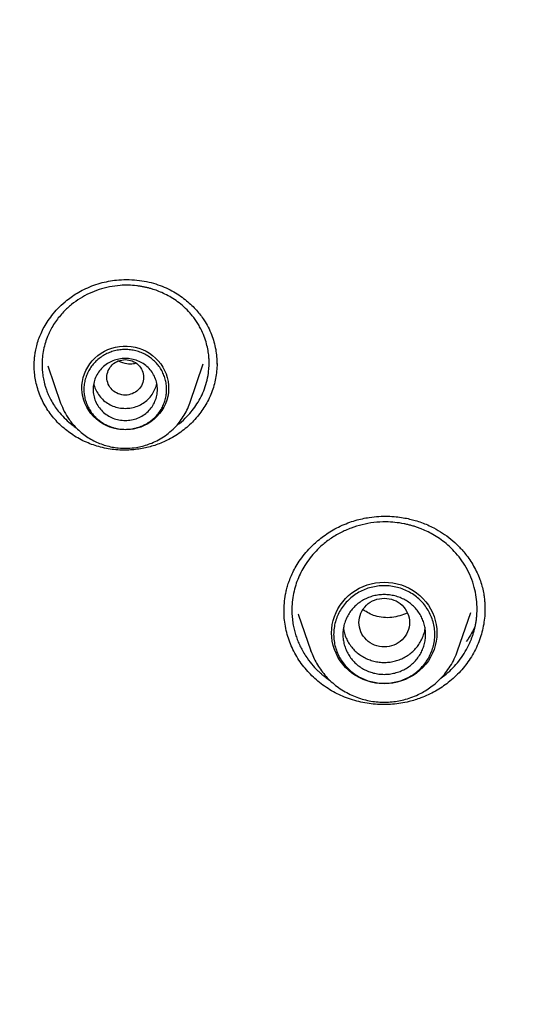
# Model space of a CAD drawing. Header units: millimetres. Extents: x 8 to 771, y 12 to 1627.
# Tile 80 of 94: x 326 to 337, y 1476 to 1497. Entities that reach past the tile are written whole.
import ezdxf

# ---------------------------------------------------------------- set-up
doc = ezdxf.new("R2010")
doc.units = ezdxf.units.MM

msp = doc.modelspace()

# ---------------------------------------------------------------- linework, layer by layer
at = {"color": 7, "linetype": 'Continuous', "lineweight": 30}
for p, q in [((325.989, 1489.897), (325.989, 1489.902)), ((326.285, 1489.908), (326.563, 1489.1)), ((329.374, 1489.1), (329.666, 1489.948)), ((329.961, 1489.961), (329.961, 1489.947)), ((326.565, 1489.094), (326.563, 1489.1)), ((329.374, 1489.1), (329.372, 1489.095)), ((335.789, 1484.627), (335.79, 1484.606)), ((331.729, 1484.513), (332.005, 1483.715)), ((331.733, 1484.505), (331.73, 1484.513)), ((335.198, 1483.715), (335.484, 1484.543)), ((332.007, 1483.709), (332.005, 1483.715))]:
    msp.add_line(p, q, dxfattribs=at)
at = {"color": 7, "linetype": 'Continuous', "lineweight": 30, "flags": 128}
for points in [[(327.968, 1488.517), (327.883, 1488.521), (327.798, 1488.532), (327.714, 1488.551), (327.632, 1488.577), (327.553, 1488.61), (327.478, 1488.65), (327.407, 1488.696), (327.34, 1488.748), (327.279, 1488.806), (327.223, 1488.869), (327.174, 1488.936), (327.131, 1489.008), (327.095, 1489.083), (327.066, 1489.161), (327.044, 1489.241), (327.031, 1489.323), (327.025, 1489.406), (327.027, 1489.489), (327.037, 1489.571), (327.054, 1489.652), (327.079, 1489.731), (327.112, 1489.808), (327.151, 1489.881), (327.197, 1489.951), (327.25, 1490.016), (327.309, 1490.077), (327.373, 1490.132), (327.442, 1490.181), (327.515, 1490.224), (327.592, 1490.261), (327.673, 1490.29), (327.755, 1490.312), (327.84, 1490.327), (327.926, 1490.335), (328.011, 1490.335), (328.097, 1490.327), (328.181, 1490.312), (328.264, 1490.29), (328.344, 1490.261), (328.422, 1490.224), (328.495, 1490.181), (328.564, 1490.132), (328.628, 1490.077), (328.687, 1490.016), (328.739, 1489.951), (328.786, 1489.881), (328.825, 1489.808), (328.858, 1489.731), (328.883, 1489.652), (328.9, 1489.571), (328.91, 1489.489), (328.912, 1489.406), (328.906, 1489.323), (328.892, 1489.241), (328.871, 1489.161), (328.842, 1489.083), (328.806, 1489.008), (328.763, 1488.936), (328.714, 1488.869), (328.658, 1488.806), (328.597, 1488.748), (328.53, 1488.696), (328.459, 1488.65), (328.383, 1488.61), (328.305, 1488.577), (328.223, 1488.551), (328.139, 1488.532), (328.054, 1488.521), (327.968, 1488.517)], [(333.602, 1482.998), (333.507, 1483.002), (333.413, 1483.013), (333.32, 1483.032), (333.23, 1483.058), (333.141, 1483.091), (333.056, 1483.131), (332.975, 1483.178), (332.898, 1483.231), (332.826, 1483.29), (332.759, 1483.354), (332.698, 1483.424), (332.643, 1483.498), (332.594, 1483.577), (332.553, 1483.659), (332.518, 1483.744), (332.491, 1483.831), (332.472, 1483.92), (332.46, 1484.011), (332.456, 1484.102), (332.46, 1484.193), (332.472, 1484.284), (332.491, 1484.373), (332.518, 1484.46), (332.553, 1484.545), (332.594, 1484.627), (332.643, 1484.706), (332.698, 1484.78), (332.759, 1484.85), (332.826, 1484.914), (332.898, 1484.973), (332.975, 1485.026), (333.056, 1485.073), (333.141, 1485.113), (333.23, 1485.146), (333.32, 1485.172), (333.413, 1485.191), (333.507, 1485.202), (333.602, 1485.206), (333.696, 1485.202), (333.79, 1485.191), (333.883, 1485.172), (333.974, 1485.146), (334.062, 1485.113), (334.147, 1485.073), (334.228, 1485.026), (334.305, 1484.973), (334.378, 1484.914), (334.444, 1484.85), (334.506, 1484.78), (334.561, 1484.706), (334.609, 1484.627), (334.651, 1484.545), (334.685, 1484.46), (334.712, 1484.373), (334.732, 1484.284), (334.743, 1484.193), (334.747, 1484.102), (334.743, 1484.011), (334.732, 1483.92), (334.712, 1483.831), (334.685, 1483.744), (334.651, 1483.659), (334.609, 1483.577), (334.561, 1483.498), (334.506, 1483.424), (334.444, 1483.354), (334.378, 1483.29), (334.305, 1483.231), (334.228, 1483.178), (334.147, 1483.131), (334.062, 1483.091), (333.974, 1483.058), (333.883, 1483.032), (333.79, 1483.013), (333.696, 1483.002), (333.602, 1482.998)]]:
    msp.add_lwpolyline(points, dxfattribs=at)
at = {"color": 7, "linetype": 'Continuous', "lineweight": 30}
for points, knots in [([(345.432, 1512.368), (345.156, 1512.367), (344.612, 1512.365), (343.806, 1512.346), (343.021, 1512.318), (342.257, 1512.28), (341.515, 1512.233), (340.795, 1512.179), (340.097, 1512.116), (339.41, 1512.047), (338.735, 1511.97), (338.073, 1511.887), (337.436, 1511.799), (336.822, 1511.708), (336.232, 1511.613), (335.666, 1511.517), (335.124, 1511.419), (334.605, 1511.32), (334.11, 1511.22), (333.638, 1511.122), (333.19, 1511.024), (332.773, 1510.929), (332.385, 1510.838), (332.025, 1510.751), (331.678, 1510.665), (331.337, 1510.578), (330.781, 1510.432), (330.007, 1510.219), (329.017, 1509.927), (328.024, 1509.614), (327.03, 1509.28), (326.04, 1508.926), (325.055, 1508.553), (324.075, 1508.161), (323.095, 1507.747), (322.093, 1507.301), (321.071, 1506.82), (320.03, 1506.304), (319.134, 1505.837), (318.382, 1505.428), (317.774, 1505.087), (317.175, 1504.741), (316.554, 1504.372), (315.918, 1503.983), (315.27, 1503.573), (314.646, 1503.166), (314.047, 1502.764), (313.471, 1502.366), (312.945, 1501.992), (312.46, 1501.641), (312.008, 1501.305), (311.554, 1500.96), (311.091, 1500.601), (310.62, 1500.227), (310.141, 1499.839), (309.639, 1499.421), (309.112, 1498.973), (308.564, 1498.492), (308.011, 1497.995), (307.46, 1497.485), (306.849, 1496.903), (306.182, 1496.246), (305.462, 1495.509), (304.752, 1494.754), (304.053, 1493.981), (303.365, 1493.189), (302.699, 1492.391), (302.055, 1491.587), (301.431, 1490.778), (300.817, 1489.947), (300.212, 1489.095), (299.676, 1488.306), (299.203, 1487.585), (298.792, 1486.937), (298.392, 1486.285), (298.009, 1485.639), (297.645, 1485.007), (297.303, 1484.393), (296.979, 1483.791), (296.671, 1483.202), (296.38, 1482.628), (296.16, 1482.18), (296.004, 1481.855), (295.907, 1481.651), (295.817, 1481.461), (295.737, 1481.288), (295.665, 1481.133), (295.605, 1481), (295.554, 1480.889), (295.514, 1480.799), (295.483, 1480.73), (295.457, 1480.672), (295.43, 1480.612), (295.395, 1480.533), (295.352, 1480.437), (295.303, 1480.326), (295.248, 1480.2), (295.186, 1480.056), (295.117, 1479.895), (295.041, 1479.717), (294.888, 1479.353), (294.661, 1478.801), (294.369, 1478.055), (294.092, 1477.315), (293.831, 1476.581), (293.584, 1475.855), (293.343, 1475.11), (293.109, 1474.346), (292.884, 1473.567), (292.643, 1472.681), (292.394, 1471.694), (292.145, 1470.605), (291.921, 1469.512), (291.72, 1468.414), (291.581, 1467.549), (291.49, 1466.919), (291.436, 1466.525), (291.386, 1466.13), (291.338, 1465.741), (291.296, 1465.365), (291.259, 1465.012), (291.226, 1464.686), (291.198, 1464.386), (291.174, 1464.112), (291.154, 1463.866), (291.136, 1463.646), (291.122, 1463.452), (291.11, 1463.286), (291.104, 1463.183), (291.1, 1463.137)], [0, 0, 0, 0, 0.010087, 0.019918, 0.029492, 0.03881, 0.047872, 0.056678, 0.065228, 0.073521, 0.081935, 0.090067, 0.097918, 0.105488, 0.112777, 0.119785, 0.126511, 0.132956, 0.13912, 0.145003, 0.150605, 0.155925, 0.160684, 0.165192, 0.169492, 0.173779, 0.17808, 0.190591, 0.20321, 0.215937, 0.228772, 0.241715, 0.254532, 0.267456, 0.280498, 0.293658, 0.307794, 0.322064, 0.336467, 0.345017, 0.353614, 0.362179, 0.370556, 0.380276, 0.389723, 0.398895, 0.407793, 0.416416, 0.424766, 0.431705, 0.438571, 0.445621, 0.452861, 0.460291, 0.467911, 0.475722, 0.484534, 0.493576, 0.502824, 0.512138, 0.521499, 0.534205, 0.546995, 0.559867, 0.572821, 0.585859, 0.599037, 0.611619, 0.624355, 0.637243, 0.650285, 0.66348, 0.672998, 0.682595, 0.69225, 0.701683, 0.710805, 0.719615, 0.728114, 0.736515, 0.744587, 0.752332, 0.755284, 0.758162, 0.760812, 0.763208, 0.765351, 0.76724, 0.768697, 0.769957, 0.770935, 0.771545, 0.772347, 0.77343, 0.774792, 0.776286, 0.778015, 0.779979, 0.782177, 0.784611, 0.787265, 0.797064, 0.807123, 0.817443, 0.826877, 0.836519, 0.846368, 0.856426, 0.866687, 0.877015, 0.891094, 0.905168, 0.919237, 0.933302, 0.947361, 0.952381, 0.9574, 0.962419, 0.967436, 0.972248, 0.976713, 0.980831, 0.984603, 0.988028, 0.991108, 0.993844, 0.996236, 0.998287, 1, 1, 1, 1]), ([(294.076, 1462.442), (294.098, 1462.58), (294.152, 1462.91), (294.246, 1463.43), (294.354, 1464), (294.47, 1464.57), (294.593, 1465.138), (294.722, 1465.705), (294.859, 1466.27), (295.002, 1466.833), (295.151, 1467.395), (295.308, 1467.956), (295.471, 1468.514), (295.641, 1469.071), (295.818, 1469.626), (296.001, 1470.179), (296.191, 1470.729), (296.388, 1471.278), (296.591, 1471.824), (296.801, 1472.368), (297.017, 1472.91), (297.24, 1473.449), (297.469, 1473.985), (297.704, 1474.519), (297.947, 1475.051), (298.195, 1475.579), (298.45, 1476.105), (298.711, 1476.628), (298.978, 1477.148), (299.252, 1477.665), (299.531, 1478.179), (299.817, 1478.69), (300.109, 1479.197), (300.408, 1479.701), (300.712, 1480.202), (301.022, 1480.699), (301.338, 1481.193), (301.66, 1481.684), (301.988, 1482.17), (302.322, 1482.653), (302.661, 1483.133), (303.007, 1483.608), (303.358, 1484.08), (303.714, 1484.547), (304.076, 1485.011), (304.444, 1485.47), (304.817, 1485.926), (305.196, 1486.377), (305.58, 1486.824), (305.97, 1487.267), (306.365, 1487.705), (306.765, 1488.139), (307.17, 1488.568), (307.58, 1488.993), (307.995, 1489.413), (308.416, 1489.828), (308.841, 1490.239), (309.272, 1490.645), (309.707, 1491.046), (310.147, 1491.442), (310.591, 1491.834), (311.041, 1492.22), (311.495, 1492.601), (311.953, 1492.978), (312.416, 1493.349), (312.884, 1493.715), (313.356, 1494.075), (313.832, 1494.431), (314.312, 1494.781), (314.797, 1495.125), (315.285, 1495.464), (315.778, 1495.798), (316.275, 1496.126), (316.775, 1496.449), (317.28, 1496.766), (317.788, 1497.077), (318.3, 1497.383), (318.815, 1497.683), (319.334, 1497.977), (319.857, 1498.265), (320.383, 1498.548), (320.913, 1498.825), (321.445, 1499.095), (321.981, 1499.36), (322.52, 1499.619), (323.063, 1499.871), (323.608, 1500.118), (324.156, 1500.359), (324.707, 1500.593), (325.26, 1500.821), (325.817, 1501.043), (326.376, 1501.259), (326.938, 1501.469), (327.502, 1501.672), (328.068, 1501.869), (328.637, 1502.059), (329.208, 1502.244), (329.781, 1502.422), (330.357, 1502.593), (330.934, 1502.758), (331.513, 1502.917), (332.095, 1503.069), (332.678, 1503.214), (333.262, 1503.353), (333.849, 1503.486), (334.437, 1503.612), (335.026, 1503.731), (335.617, 1503.844), (336.209, 1503.95), (336.802, 1504.05), (337.397, 1504.143), (337.992, 1504.229), (338.589, 1504.309), (339.186, 1504.382), (339.784, 1504.449), (340.384, 1504.508), (340.983, 1504.561), (341.584, 1504.608), (342.184, 1504.647), (342.786, 1504.68), (343.387, 1504.706), (343.989, 1504.726), (344.591, 1504.738), (345.194, 1504.744), (345.796, 1504.744), (346.398, 1504.736), (347, 1504.722), (347.602, 1504.701), (348.204, 1504.674), (348.805, 1504.639), (349.406, 1504.598), (350.006, 1504.551), (350.605, 1504.496), (351.204, 1504.435), (351.802, 1504.368), (352.4, 1504.293), (352.996, 1504.212), (353.591, 1504.124), (354.186, 1504.03), (354.779, 1503.929), (355.371, 1503.821), (355.961, 1503.707), (356.55, 1503.586), (357.138, 1503.459), (357.724, 1503.325), (358.308, 1503.185), (358.891, 1503.038), (359.471, 1502.884), (360.05, 1502.724), (360.627, 1502.558), (361.202, 1502.385), (361.775, 1502.206), (362.346, 1502.02), (362.914, 1501.828), (363.48, 1501.63), (364.044, 1501.426), (364.605, 1501.215), (365.163, 1500.998), (365.719, 1500.774), (366.272, 1500.545), (366.823, 1500.309), (367.37, 1500.067), (367.915, 1499.82), (368.456, 1499.566), (368.995, 1499.306), (369.53, 1499.04), (370.062, 1498.768), (370.591, 1498.49), (371.116, 1498.206), (371.638, 1497.917), (372.156, 1497.621), (372.671, 1497.32), (373.182, 1497.013), (373.69, 1496.701), (374.193, 1496.383), (374.693, 1496.059), (375.189, 1495.729), (375.681, 1495.395), (376.169, 1495.054), (376.652, 1494.709), (377.132, 1494.357), (377.607, 1494.001), (378.078, 1493.639), (378.545, 1493.272), (379.007, 1492.9), (379.464, 1492.523), (379.917, 1492.141), (380.366, 1491.753), (380.809, 1491.361), (381.248, 1490.964), (381.683, 1490.561), (382.112, 1490.154), (382.536, 1489.743), (382.956, 1489.326), (383.37, 1488.905), (383.779, 1488.479), (384.183, 1488.049), (384.582, 1487.614), (384.976, 1487.175), (385.364, 1486.732), (385.747, 1486.284), (386.125, 1485.832), (386.497, 1485.376), (386.864, 1484.915), (387.225, 1484.451), (387.58, 1483.982), (387.93, 1483.51), (388.274, 1483.034), (388.612, 1482.554), (388.945, 1482.07), (389.272, 1481.583), (389.592, 1481.091), (389.907, 1480.597), (390.216, 1480.099), (390.519, 1479.597), (390.816, 1479.092), (391.107, 1478.584), (391.391, 1478.073), (391.67, 1477.558), (391.942, 1477.041), (392.208, 1476.52), (392.468, 1475.997), (392.722, 1475.47), (392.969, 1474.941), (393.209, 1474.409), (393.444, 1473.875), (393.672, 1473.337), (393.893, 1472.798), (394.108, 1472.256), (394.316, 1471.711), (394.518, 1471.165), (394.713, 1470.616), (394.902, 1470.064), (395.084, 1469.511), (395.259, 1468.956), (395.428, 1468.399), (395.59, 1467.84), (395.745, 1467.28), (395.893, 1466.717), (396.035, 1466.153), (396.17, 1465.588), (396.298, 1465.021), (396.419, 1464.452), (396.533, 1463.882), (396.641, 1463.311), (396.725, 1462.837), (396.771, 1462.552), (396.786, 1462.458)], [0, 0, 0, 0, 0.00297, 0.007066, 0.011161, 0.015257, 0.019352, 0.023448, 0.027543, 0.031639, 0.035734, 0.03983, 0.043925, 0.04802, 0.052116, 0.056211, 0.060306, 0.064402, 0.068497, 0.072593, 0.076688, 0.080783, 0.084878, 0.088974, 0.093069, 0.097164, 0.10126, 0.105355, 0.10945, 0.113545, 0.11764, 0.121736, 0.125831, 0.129926, 0.134021, 0.138116, 0.142211, 0.146306, 0.150401, 0.154497, 0.158592, 0.162687, 0.166782, 0.170877, 0.174972, 0.179067, 0.183162, 0.187256, 0.191351, 0.195446, 0.199541, 0.203636, 0.207731, 0.211826, 0.215921, 0.220015, 0.22411, 0.228205, 0.2323, 0.236395, 0.240489, 0.244584, 0.248679, 0.252773, 0.256868, 0.260963, 0.265057, 0.269152, 0.273247, 0.277341, 0.281436, 0.285531, 0.289625, 0.29372, 0.297814, 0.301909, 0.306003, 0.310098, 0.314192, 0.318287, 0.322381, 0.326476, 0.33057, 0.334665, 0.338759, 0.342854, 0.346948, 0.351042, 0.355137, 0.359231, 0.363326, 0.36742, 0.371514, 0.375609, 0.379703, 0.383797, 0.387892, 0.391986, 0.39608, 0.400175, 0.404269, 0.408363, 0.412458, 0.416552, 0.420646, 0.42474, 0.428835, 0.432929, 0.437023, 0.441117, 0.445212, 0.449306, 0.4534, 0.457494, 0.461589, 0.465683, 0.469777, 0.473871, 0.477966, 0.48206, 0.486154, 0.490248, 0.494342, 0.498437, 0.502531, 0.506625, 0.510719, 0.514814, 0.518908, 0.523002, 0.527096, 0.53119, 0.535285, 0.539379, 0.543473, 0.547567, 0.551662, 0.555756, 0.55985, 0.563944, 0.568039, 0.572133, 0.576227, 0.580321, 0.584416, 0.58851, 0.592604, 0.596698, 0.600793, 0.604887, 0.608981, 0.613076, 0.61717, 0.621264, 0.625359, 0.629453, 0.633547, 0.637642, 0.641736, 0.64583, 0.649925, 0.654019, 0.658113, 0.662208, 0.666302, 0.670397, 0.674491, 0.678585, 0.68268, 0.686774, 0.690869, 0.694963, 0.699058, 0.703152, 0.707247, 0.711341, 0.715436, 0.71953, 0.723625, 0.72772, 0.731814, 0.735909, 0.740003, 0.744098, 0.748193, 0.752287, 0.756382, 0.760477, 0.764571, 0.768666, 0.772761, 0.776856, 0.78095, 0.785045, 0.78914, 0.793235, 0.797329, 0.801424, 0.805519, 0.809614, 0.813709, 0.817804, 0.821899, 0.825994, 0.830089, 0.834184, 0.838278, 0.842373, 0.846468, 0.850564, 0.854659, 0.858754, 0.862849, 0.866944, 0.871039, 0.875134, 0.879229, 0.883324, 0.887419, 0.891515, 0.89561, 0.899705, 0.9038, 0.907895, 0.911991, 0.916086, 0.920181, 0.924276, 0.928372, 0.932467, 0.936562, 0.940658, 0.944753, 0.948848, 0.952944, 0.957039, 0.961134, 0.96523, 0.969325, 0.973421, 0.977516, 0.981611, 0.985707, 0.989802, 0.993898, 0.997993, 1, 1, 1, 1]), ([(327.108, 1491.587), (327.167, 1491.613), (327.284, 1491.663), (327.466, 1491.718), (327.646, 1491.756), (327.843, 1491.78), (328.053, 1491.786), (328.274, 1491.769), (328.484, 1491.732), (328.679, 1491.676), (328.859, 1491.604), (329.023, 1491.52), (329.17, 1491.427), (329.302, 1491.327), (329.418, 1491.224), (329.519, 1491.118), (329.606, 1491.013), (329.693, 1490.891), (329.775, 1490.751), (329.847, 1490.59), (329.901, 1490.428), (329.937, 1490.267), (329.959, 1490.111), (329.961, 1490.009), (329.963, 1489.961)], [0, 0, 0, 0, 0.048335, 0.09523, 0.140781, 0.185051, 0.242142, 0.297105, 0.350002, 0.400903, 0.449679, 0.496297, 0.540776, 0.58311, 0.623281, 0.661276, 0.697085, 0.730711, 0.778685, 0.825542, 0.871411, 0.916275, 0.960098, 1, 1, 1, 1]), ([(325.987, 1489.896), (325.987, 1489.905), (325.987, 1489.927), (325.988, 1489.972), (325.991, 1490.037), (325.999, 1490.123), (326.015, 1490.229), (326.042, 1490.352), (326.082, 1490.483), (326.136, 1490.619), (326.204, 1490.756), (326.293, 1490.899), (326.404, 1491.047), (326.539, 1491.195), (326.682, 1491.323), (326.824, 1491.428), (326.96, 1491.514), (327.058, 1491.562), (327.108, 1491.587)], [0, 0, 0, 0, 0.01373, 0.033921, 0.066699, 0.108793, 0.160162, 0.220741, 0.290454, 0.355638, 0.427567, 0.506306, 0.591856, 0.684146, 0.783032, 0.852552, 0.92488, 1, 1, 1, 1]), ([(327.187, 1491.482), (327.119, 1491.447), (326.982, 1491.378), (326.794, 1491.242), (326.646, 1491.106), (326.533, 1490.977), (326.448, 1490.864), (326.375, 1490.747), (326.316, 1490.632), (326.263, 1490.51), (326.217, 1490.374), (326.181, 1490.216), (326.159, 1490.048), (326.157, 1489.911), (326.162, 1489.81), (326.168, 1489.748), (326.177, 1489.685), (326.188, 1489.622), (326.199, 1489.57), (326.212, 1489.518), (326.228, 1489.46), (326.255, 1489.377), (326.296, 1489.277), (326.352, 1489.161), (326.424, 1489.04), (326.52, 1488.907), (326.634, 1488.779), (326.753, 1488.672), (326.841, 1488.602), (326.887, 1488.572), (326.902, 1488.562)], [0, 0, 0, 0, 0.061338, 0.123732, 0.187201, 0.225824, 0.264845, 0.304267, 0.340372, 0.372983, 0.416032, 0.461631, 0.509789, 0.560513, 0.578, 0.595774, 0.613836, 0.632184, 0.650821, 0.659084, 0.677712, 0.702357, 0.733024, 0.769722, 0.811668, 0.852002, 0.906892, 0.955056, 0.984877, 1, 1, 1, 1]), ([(329.089, 1488.617), (329.108, 1488.63), (329.19, 1488.687), (329.303, 1488.796), (329.43, 1488.939), (329.532, 1489.082), (329.622, 1489.239), (329.696, 1489.412), (329.753, 1489.599), (329.779, 1489.753), (329.789, 1489.866), (329.792, 1489.932), (329.792, 1489.988), (329.791, 1490.033), (329.789, 1490.072), (329.784, 1490.143), (329.77, 1490.249), (329.738, 1490.394), (329.687, 1490.552), (329.625, 1490.69), (329.561, 1490.805), (329.504, 1490.894), (329.444, 1490.976), (329.36, 1491.076), (329.25, 1491.187), (329.112, 1491.301), (328.973, 1491.394), (328.836, 1491.468), (328.705, 1491.526), (328.595, 1491.565), (328.506, 1491.592), (328.435, 1491.61), (328.363, 1491.625), (328.291, 1491.638), (328.182, 1491.653), (328.038, 1491.663), (327.839, 1491.658), (327.624, 1491.628), (327.398, 1491.571), (327.257, 1491.512), (327.187, 1491.482)], [0, 0, 0, 0, 0.013091, 0.056768, 0.089975, 0.123803, 0.1592, 0.196252, 0.234957, 0.275308, 0.289131, 0.303137, 0.315158, 0.322568, 0.330338, 0.338467, 0.365005, 0.394767, 0.427747, 0.463937, 0.485332, 0.506106, 0.526258, 0.545789, 0.582981, 0.617705, 0.649967, 0.679775, 0.707132, 0.732045, 0.74606, 0.760008, 0.77389, 0.787706, 0.801457, 0.835538, 0.869219, 0.913498, 0.957088, 1, 1, 1, 1]), ([(327.968, 1490.043), (327.916, 1490.037), (327.812, 1490.025), (327.678, 1489.936), (327.59, 1489.809), (327.558, 1489.657), (327.59, 1489.506), (327.678, 1489.377), (327.812, 1489.293), (327.968, 1489.261), (328.125, 1489.293), (328.259, 1489.377), (328.347, 1489.506), (328.379, 1489.657), (328.347, 1489.809), (328.259, 1489.936), (328.125, 1490.025), (328.021, 1490.037), (327.968, 1490.043)], [0, 0, 0, 0, 0.0625, 0.125, 0.1875, 0.25, 0.3125, 0.375, 0.4375, 0.5, 0.5625, 0.625, 0.6875, 0.75, 0.8125, 0.875, 0.9375, 1, 1, 1, 1]), ([(327.816, 1490.013), (327.878, 1489.991), (327.983, 1489.952), (328.116, 1489.95), (328.178, 1489.963), (328.194, 1489.967)], [0, 0, 0, 0, 0.510935, 0.871542, 1, 1, 1, 1]), ([(328.839, 1488.27), (328.796, 1488.251), (328.71, 1488.213), (328.577, 1488.168), (328.44, 1488.131), (328.3, 1488.103), (328.158, 1488.084), (328.006, 1488.074), (327.848, 1488.076), (327.681, 1488.091), (327.515, 1488.119), (327.353, 1488.16), (327.197, 1488.214), (327.046, 1488.28), (326.901, 1488.359), (326.763, 1488.449), (326.635, 1488.548), (326.517, 1488.657), (326.407, 1488.776), (326.309, 1488.904), (326.222, 1489.04), (326.148, 1489.182), (326.087, 1489.332), (326.04, 1489.486), (326.008, 1489.64), (325.989, 1489.781), (325.988, 1489.873), (325.987, 1489.913)], [0, 0, 0, 0, 0.03522, 0.070623, 0.105933, 0.141242, 0.177291, 0.21334, 0.254664, 0.295988, 0.338514, 0.381038, 0.422308, 0.463577, 0.506054, 0.548531, 0.589765, 0.630999, 0.673385, 0.715771, 0.757719, 0.799665, 0.8429, 0.886138, 0.927109, 0.96808, 1, 1, 1, 1]), ([(329.964, 1489.96), (329.964, 1489.957), (329.966, 1489.902), (329.957, 1489.793), (329.936, 1489.635), (329.898, 1489.477), (329.846, 1489.322), (329.78, 1489.173), (329.702, 1489.032), (329.613, 1488.899), (329.513, 1488.773), (329.4, 1488.653), (329.276, 1488.542), (329.141, 1488.44), (328.995, 1488.347), (328.891, 1488.296), (328.839, 1488.27)], [0, 0, 0, 0, 0.004165, 0.080065, 0.156212, 0.232357, 0.310871, 0.389388, 0.463109, 0.536832, 0.612632, 0.688433, 0.765131, 0.841828, 0.920915, 1, 1, 1, 1]), ([(327.282, 1489.526), (327.282, 1489.526), (327.286, 1489.482), (327.32, 1489.398), (327.382, 1489.28), (327.47, 1489.177), (327.577, 1489.093), (327.699, 1489.03), (327.831, 1488.99), (327.923, 1488.985), (327.968, 1488.983)], [0, 0, 0, 0, 0.000201, 0.14303, 0.285858, 0.428687, 0.571515, 0.714343, 0.857172, 1, 1, 1, 1]), ([(327.968, 1488.983), (328.014, 1488.985), (328.106, 1488.99), (328.238, 1489.03), (328.36, 1489.093), (328.466, 1489.177), (328.555, 1489.28), (328.617, 1489.398), (328.651, 1489.482), (328.655, 1489.526), (328.655, 1489.526)], [0, 0, 0, 0, 0.142828, 0.285657, 0.428485, 0.571313, 0.714142, 0.85697, 0.999799, 1, 1, 1, 1]), ([(326.563, 1489.1), (326.588, 1489.038), (326.637, 1488.914), (326.732, 1488.76), (326.831, 1488.634), (326.928, 1488.531), (327.037, 1488.436), (327.154, 1488.352), (327.28, 1488.279), (327.41, 1488.22), (327.543, 1488.174), (327.679, 1488.142), (327.837, 1488.118), (328.016, 1488.112), (328.192, 1488.129), (328.345, 1488.161), (328.48, 1488.202), (328.621, 1488.261), (328.766, 1488.339), (328.91, 1488.44), (329.037, 1488.554), (329.145, 1488.677), (329.234, 1488.804), (329.314, 1488.945), (329.353, 1489.048), (329.374, 1489.1)], [0, 0, 0, 0, 0.0538721, 0.1093076, 0.1472212, 0.1859505, 0.2255606, 0.2657186, 0.3053569, 0.3444176, 0.3829052, 0.420824, 0.4581785, 0.5131379, 0.5668532, 0.6025032, 0.640866, 0.6823876, 0.7271109, 0.7750767, 0.8263208, 0.866936, 0.9094204, 0.9537764, 1, 1, 1, 1]), ([(332.813, 1486.494), (332.866, 1486.512), (332.969, 1486.548), (333.124, 1486.587), (333.296, 1486.618), (333.481, 1486.638), (333.676, 1486.641), (333.852, 1486.63), (334.01, 1486.609), (334.149, 1486.581), (334.282, 1486.547), (334.413, 1486.504), (334.548, 1486.45), (334.702, 1486.376), (334.872, 1486.276), (335.052, 1486.143), (335.22, 1485.991), (335.356, 1485.838), (335.464, 1485.69), (335.548, 1485.555), (335.621, 1485.414), (335.681, 1485.269), (335.727, 1485.124), (335.758, 1484.991), (335.777, 1484.873), (335.788, 1484.773), (335.792, 1484.686), (335.791, 1484.637), (335.791, 1484.614)], [0, 0, 0, 0, 0.039499, 0.076992, 0.112545, 0.162321, 0.20793, 0.249429, 0.28685, 0.320209, 0.349512, 0.383972, 0.418476, 0.453339, 0.506268, 0.560004, 0.615027, 0.671745, 0.710482, 0.749933, 0.789927, 0.829069, 0.867157, 0.904208, 0.931308, 0.957154, 0.979992, 1, 1, 1, 1]), ([(331.422, 1484.557), (331.423, 1484.621), (331.425, 1484.748), (331.448, 1484.912), (331.477, 1485.044), (331.506, 1485.15), (331.545, 1485.264), (331.597, 1485.39), (331.666, 1485.525), (331.755, 1485.668), (331.865, 1485.817), (331.984, 1485.949), (332.104, 1486.064), (332.22, 1486.162), (332.35, 1486.256), (332.492, 1486.345), (332.646, 1486.427), (332.757, 1486.471), (332.813, 1486.494)], [0, 0, 0, 0, 0.0810558, 0.1621012, 0.2026474, 0.2450018, 0.2931201, 0.3471067, 0.4070952, 0.4733029, 0.5457748, 0.6245062, 0.6804522, 0.7391153, 0.8004478, 0.8643982, 0.9309219, 1, 1, 1, 1]), ([(332.879, 1486.381), (332.801, 1486.349), (332.643, 1486.283), (332.423, 1486.149), (332.236, 1486.002), (332.081, 1485.848), (331.955, 1485.696), (331.852, 1485.539), (331.767, 1485.381), (331.7, 1485.222), (331.647, 1485.051), (331.609, 1484.868), (331.593, 1484.698), (331.591, 1484.544), (331.601, 1484.408), (331.62, 1484.277), (331.647, 1484.155), (331.679, 1484.042), (331.719, 1483.932), (331.766, 1483.824), (331.823, 1483.714), (331.904, 1483.579), (332.015, 1483.43), (332.127, 1483.309), (332.212, 1483.23), (332.267, 1483.182), (332.327, 1483.135), (332.381, 1483.094), (332.418, 1483.069), (332.432, 1483.06)], [0, 0, 0, 0, 0.058913, 0.118848, 0.179818, 0.226248, 0.273273, 0.3209, 0.361081, 0.402653, 0.446107, 0.491448, 0.538681, 0.571233, 0.60463, 0.638875, 0.668338, 0.696811, 0.725295, 0.753791, 0.782298, 0.815612, 0.868288, 0.916341, 0.934271, 0.951458, 0.968295, 0.988201, 1, 1, 1, 1]), ([(334.831, 1483.116), (334.884, 1483.156), (334.991, 1483.236), (335.13, 1483.377), (335.257, 1483.53), (335.367, 1483.696), (335.439, 1483.834), (335.484, 1483.937), (335.509, 1484.002), (335.533, 1484.071), (335.555, 1484.145), (335.575, 1484.223), (335.592, 1484.305), (335.606, 1484.391), (335.619, 1484.514), (335.624, 1484.677), (335.607, 1484.882), (335.563, 1485.098), (335.49, 1485.317), (335.388, 1485.525), (335.266, 1485.712), (335.131, 1485.874), (334.988, 1486.012), (334.843, 1486.127), (334.699, 1486.222), (334.559, 1486.298), (334.441, 1486.351), (334.345, 1486.389), (334.268, 1486.415), (334.191, 1486.438), (334.112, 1486.458), (333.994, 1486.484), (333.836, 1486.507), (333.615, 1486.519), (333.376, 1486.506), (333.121, 1486.462), (332.959, 1486.408), (332.879, 1486.381)], [0, 0, 0, 0, 0.0353489, 0.0703239, 0.1057962, 0.141765, 0.1782289, 0.1903096, 0.2030501, 0.2164501, 0.2305089, 0.2452263, 0.2606015, 0.276634, 0.2933233, 0.3286583, 0.3666091, 0.4071691, 0.4503312, 0.4933865, 0.5339468, 0.5720183, 0.6076066, 0.640717, 0.6713544, 0.6995234, 0.725228, 0.7395627, 0.7538338, 0.7680413, 0.7821857, 0.796267, 0.8311845, 0.8657145, 0.9111447, 0.9559034, 1, 1, 1, 1]), ([(333.602, 1484.859), (333.53, 1484.851), (333.386, 1484.834), (333.202, 1484.713), (333.081, 1484.537), (333.037, 1484.329), (333.081, 1484.121), (333.202, 1483.944), (333.386, 1483.827), (333.602, 1483.785), (333.817, 1483.827), (334.001, 1483.944), (334.122, 1484.121), (334.166, 1484.329), (334.122, 1484.537), (334.001, 1484.713), (333.817, 1484.834), (333.673, 1484.851), (333.602, 1484.859)], [0, 0, 0, 0, 0.0625, 0.125, 0.1875, 0.25, 0.3125, 0.375, 0.4375, 0.5, 0.5625, 0.625, 0.6875, 0.75, 0.8125, 0.875, 0.9375, 1, 1, 1, 1]), ([(335.791, 1484.63), (335.792, 1484.604), (335.793, 1484.52), (335.779, 1484.379), (335.75, 1484.206), (335.705, 1484.035), (335.644, 1483.867), (335.567, 1483.702), (335.476, 1483.547), (335.373, 1483.402), (335.26, 1483.267), (335.134, 1483.141), (335, 1483.026), (334.86, 1482.924), (334.714, 1482.835), (334.56, 1482.755), (334.451, 1482.711), (334.397, 1482.69)], [0, 0, 0, 0, 0.030911, 0.101272, 0.171632, 0.242264, 0.312893, 0.385735, 0.45858, 0.526845, 0.595111, 0.66528, 0.735449, 0.80074, 0.866031, 0.933016, 1, 1, 1, 1]), ([(334.397, 1482.69), (334.355, 1482.675), (334.271, 1482.645), (334.126, 1482.606), (333.963, 1482.572), (333.78, 1482.55), (333.595, 1482.543), (333.409, 1482.55), (333.227, 1482.571), (333.047, 1482.607), (332.869, 1482.658), (332.697, 1482.722), (332.534, 1482.8), (332.378, 1482.89), (332.23, 1482.994), (332.091, 1483.108), (331.965, 1483.233), (331.849, 1483.367), (331.745, 1483.51), (331.653, 1483.663), (331.576, 1483.821), (331.514, 1483.986), (331.467, 1484.158), (331.436, 1484.331), (331.421, 1484.478), (331.422, 1484.566), (331.422, 1484.597)], [0, 0, 0, 0, 0.031599, 0.06332, 0.106158, 0.148995, 0.193075, 0.237155, 0.280048, 0.32294, 0.367086, 0.411231, 0.453941, 0.496652, 0.540601, 0.584551, 0.62738, 0.67021, 0.714248, 0.758286, 0.801631, 0.844976, 0.889651, 0.934327, 0.976731, 1, 1, 1, 1]), ([(334.106, 1484.536), (333.995, 1484.494), (333.826, 1484.429), (333.583, 1484.433), (333.363, 1484.47), (333.227, 1484.552), (333.143, 1484.603)], [0, 0, 0, 0, 0.34692, 0.527312, 0.709499, 1, 1, 1, 1]), ([(332.713, 1484.201), (332.717, 1484.175), (332.727, 1484.112), (332.76, 1484.015), (332.81, 1483.912), (332.873, 1483.816), (332.949, 1483.728), (333.036, 1483.651), (333.132, 1483.586), (333.237, 1483.533), (333.348, 1483.494), (333.463, 1483.469), (333.581, 1483.459), (333.699, 1483.464), (333.815, 1483.483), (333.89, 1483.508), (333.927, 1483.52)], [0, 0, 0, 0, 0.050138, 0.123204, 0.19627, 0.269337, 0.342403, 0.415469, 0.488536, 0.561602, 0.634668, 0.707735, 0.780801, 0.853867, 0.926934, 1, 1, 1, 1]), ([(333.927, 1483.52), (333.963, 1483.535), (334.035, 1483.565), (334.134, 1483.627), (334.225, 1483.7), (334.305, 1483.784), (334.373, 1483.877), (334.428, 1483.978), (334.467, 1484.085), (334.488, 1484.158), (334.491, 1484.196), (334.491, 1484.196)], [0, 0, 0, 0, 0.1249911, 0.2499823, 0.3749734, 0.4999645, 0.6249557, 0.7499468, 0.8749379, 0.9999291, 1, 1, 1, 1]), ([(335.581, 1484.253), (335.556, 1484.201), (335.501, 1484.086), (335.427, 1483.977), (335.386, 1483.917)], [0, 0, 0, 0, 0.4530408, 1, 1, 1, 1]), ([(332.005, 1483.714), (332.022, 1483.668), (332.058, 1483.574), (332.128, 1483.44), (332.211, 1483.309), (332.308, 1483.185), (332.419, 1483.068), (332.542, 1482.96), (332.676, 1482.865), (332.819, 1482.783), (332.967, 1482.715), (333.119, 1482.663), (333.273, 1482.626), (333.428, 1482.603), (333.582, 1482.595), (333.733, 1482.6), (333.882, 1482.618), (334.031, 1482.649), (334.185, 1482.696), (334.331, 1482.756), (334.466, 1482.827), (334.589, 1482.906), (334.71, 1482.999), (334.828, 1483.109), (334.939, 1483.235), (335.041, 1483.379), (335.131, 1483.539), (335.176, 1483.655), (335.198, 1483.714)], [0, 0, 0, 0, 0.035666, 0.072065, 0.109223, 0.147176, 0.185968, 0.225652, 0.265852, 0.305521, 0.34461, 0.383124, 0.421066, 0.458441, 0.495251, 0.531502, 0.567196, 0.602847, 0.641212, 0.682735, 0.715977, 0.75103, 0.787909, 0.826626, 0.867189, 0.909605, 0.953877, 1, 1, 1, 1])]:
    msp.add_open_spline(points, degree=3, knots=knots, dxfattribs=at)
for points in [[(328.868, 1489.394), (328.867, 1489.357), (328.864, 1489.281), (328.84, 1489.169), (328.802, 1489.062), (328.75, 1488.96), (328.685, 1488.865), (328.607, 1488.779), (328.518, 1488.704), (328.42, 1488.641), (328.314, 1488.591), (328.202, 1488.554), (328.086, 1488.532), (327.968, 1488.525), (327.851, 1488.532), (327.735, 1488.554), (327.623, 1488.591), (327.517, 1488.641), (327.419, 1488.704), (327.33, 1488.779), (327.252, 1488.865), (327.187, 1488.96), (327.135, 1489.062), (327.097, 1489.169), (327.074, 1489.281), (327.066, 1489.394), (327.074, 1489.508), (327.097, 1489.62), (327.135, 1489.727), (327.187, 1489.829), (327.252, 1489.924), (327.33, 1490.009), (327.419, 1490.084), (327.517, 1490.148), (327.623, 1490.198), (327.735, 1490.235), (327.851, 1490.257), (327.968, 1490.264), (328.086, 1490.257), (328.202, 1490.235), (328.314, 1490.198), (328.42, 1490.148), (328.518, 1490.084), (328.607, 1490.009), (328.685, 1489.924), (328.75, 1489.829), (328.802, 1489.727), (328.84, 1489.62), (328.864, 1489.508), (328.867, 1489.432), (328.868, 1489.394)], [(327.968, 1488.72), (327.923, 1488.722), (327.831, 1488.727), (327.699, 1488.768), (327.577, 1488.83), (327.47, 1488.914), (327.383, 1489.017), (327.318, 1489.135), (327.277, 1489.262), (327.264, 1489.394), (327.277, 1489.527), (327.318, 1489.654), (327.383, 1489.772), (327.47, 1489.874), (327.577, 1489.959), (327.699, 1490.022), (327.831, 1490.06), (327.968, 1490.073), (328.106, 1490.06), (328.238, 1490.022), (328.36, 1489.959), (328.467, 1489.874), (328.554, 1489.772), (328.619, 1489.654), (328.659, 1489.527), (328.673, 1489.394), (328.659, 1489.262), (328.619, 1489.135), (328.554, 1489.017), (328.467, 1488.914), (328.36, 1488.83), (328.238, 1488.768), (328.106, 1488.727), (328.014, 1488.722), (327.968, 1488.72)], [(334.702, 1484.068), (334.7, 1484.022), (334.696, 1483.93), (334.667, 1483.793), (334.621, 1483.662), (334.557, 1483.537), (334.477, 1483.421), (334.382, 1483.317), (334.273, 1483.225), (334.153, 1483.148), (334.024, 1483.086), (333.887, 1483.042), (333.746, 1483.015), (333.602, 1483.005), (333.458, 1483.015), (333.316, 1483.042), (333.179, 1483.086), (333.05, 1483.148), (332.93, 1483.225), (332.822, 1483.317), (332.726, 1483.421), (332.646, 1483.537), (332.582, 1483.662), (332.536, 1483.793), (332.508, 1483.93), (332.498, 1484.068), (332.508, 1484.207), (332.536, 1484.344), (332.582, 1484.475), (332.646, 1484.6), (332.726, 1484.716), (332.822, 1484.82), (332.93, 1484.912), (333.05, 1484.989), (333.179, 1485.051), (333.316, 1485.095), (333.458, 1485.122), (333.602, 1485.132), (333.746, 1485.122), (333.887, 1485.095), (334.024, 1485.051), (334.153, 1484.989), (334.273, 1484.912), (334.382, 1484.82), (334.477, 1484.716), (334.557, 1484.6), (334.621, 1484.475), (334.667, 1484.344), (334.696, 1484.207), (334.7, 1484.115), (334.702, 1484.068)], [(333.602, 1483.201), (333.562, 1483.203), (333.484, 1483.206), (333.368, 1483.229), (333.256, 1483.265), (333.15, 1483.315), (333.052, 1483.378), (332.963, 1483.453), (332.886, 1483.539), (332.82, 1483.634), (332.768, 1483.736), (332.73, 1483.843), (332.707, 1483.955), (332.699, 1484.068), (332.707, 1484.182), (332.73, 1484.294), (332.768, 1484.401), (332.82, 1484.503), (332.886, 1484.598), (332.963, 1484.683), (333.052, 1484.758), (333.15, 1484.822), (333.256, 1484.872), (333.368, 1484.909), (333.484, 1484.931), (333.602, 1484.938), (333.719, 1484.931), (333.835, 1484.909), (333.947, 1484.872), (334.053, 1484.822), (334.151, 1484.758), (334.24, 1484.683), (334.318, 1484.598), (334.383, 1484.503), (334.435, 1484.401), (334.473, 1484.294), (334.496, 1484.182), (334.504, 1484.068), (334.496, 1483.955), (334.473, 1483.843), (334.435, 1483.736), (334.383, 1483.634), (334.318, 1483.539), (334.24, 1483.453), (334.151, 1483.378), (334.053, 1483.315), (333.947, 1483.265), (333.835, 1483.229), (333.719, 1483.206), (333.641, 1483.203), (333.602, 1483.201)]]:
    msp.add_open_spline(points, degree=3, dxfattribs=at)

doc.saveas('drawing.dxf')
